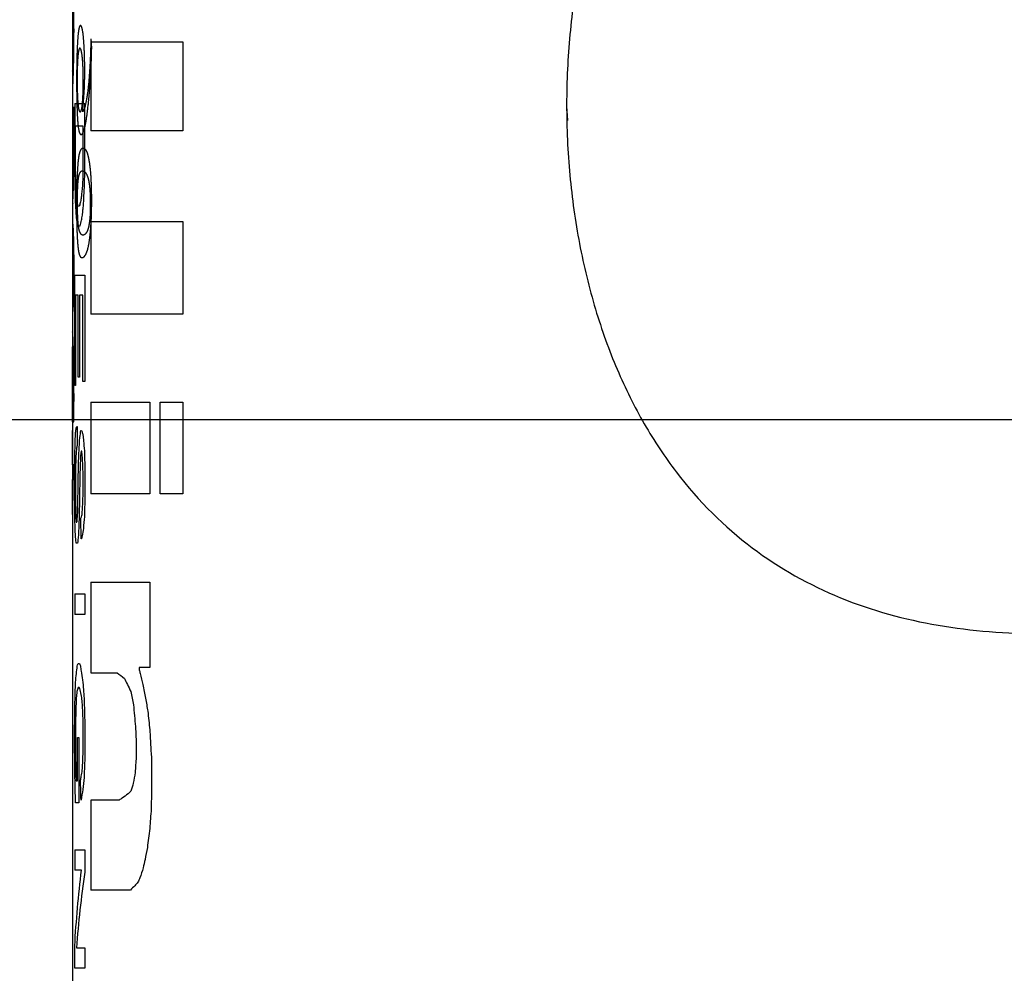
# Model space of a CAD drawing. Header units: inches. Extents: x 1 to 129, y 1 to 99.
# Tile 15 of 31: x 11.837 to 12.303, y 6.338 to 6.789. Entities that reach past the tile are written whole.
import ezdxf

# ---------------------------------------------------------------- set-up
doc = ezdxf.new("R2010")
doc.units = ezdxf.units.IN
doc.header["$LTSCALE"] = 2
doc.header["$MEASUREMENT"] = 0
doc.linetypes.add('HIDDEN', pattern=[0.075, 0.05, -0.025])
doc.layers.add('HIDDEN', color=102, linetype='HIDDEN')
doc.layers.add('TEXT', color=140, linetype='Continuous', lineweight=25)

msp = doc.modelspace()

# ---------------------------------------------------------------- linework, layer by layer
for p, q in [((11.86225, 6.79821), (11.86225, 6.76997)), ((11.87091, 6.77875), (11.91448, 6.77875)), ((11.87091, 6.77875), (11.87091, 6.73667)), ((11.91448, 6.77875), (11.91448, 6.73667)), ((11.86225, 6.76997), (11.86225, 6.76088)), ((11.86225, 6.76088), (11.86225, 6.74775)), ((11.86333, 6.7496), (11.86808, 6.7496)), ((11.86333, 6.7496), (11.86333, 6.73903)), ((11.86808, 6.71509), (11.86808, 6.7496)), ((11.86225, 6.74775), (11.86225, 6.73999)), ((11.86225, 6.74775), (11.86231, 6.74775)), ((11.86231, 6.74775), (11.86231, 6.72888)), ((11.86225, 6.73999), (11.86225, 6.71504)), ((11.86225, 6.73999), (11.86226, 6.73999)), ((11.86226, 6.73999), (11.86226, 6.72958)), ((11.86333, 6.73903), (11.86334, 6.71611)), ((11.86376, 6.73903), (11.8672, 6.73903)), ((11.86376, 6.71692), (11.86376, 6.73903)), ((11.8672, 6.73903), (11.8672, 6.71611)), ((11.91448, 6.73667), (11.87091, 6.73667)), ((11.86231, 6.72888), (11.8623, 6.72269)), ((11.86225, 6.71509), (11.86225, 6.71504)), ((11.86225, 6.71504), (11.86225, 6.70581)), ((11.86225, 6.70664), (11.86226, 6.70581)), ((11.86225, 6.70581), (11.86225, 6.69266)), ((11.86225, 6.69266), (11.86225, 6.68493)), ((11.86225, 6.69266), (11.86231, 6.69266)), ((11.86231, 6.69266), (11.86231, 6.68493)), ((11.87091, 6.69376), (11.91448, 6.69376)), ((11.87091, 6.69376), (11.87091, 6.65006)), ((11.91448, 6.69376), (11.91448, 6.65006)), ((11.8646, 6.6917), (11.86592, 6.6917)), ((11.86225, 6.68493), (11.86225, 6.65797)), ((11.86231, 6.68493), (11.86225, 6.68493)), ((11.86334, 6.66847), (11.86808, 6.66847)), ((11.86334, 6.61631), (11.86334, 6.66847)), ((11.86808, 6.66847), (11.86808, 6.61819)), ((11.86225, 6.65797), (11.86225, 6.65107)), ((11.86225, 6.65797), (11.86231, 6.65797)), ((11.86231, 6.65797), (11.86231, 6.65107)), ((11.86376, 6.65897), (11.86376, 6.61631)), ((11.86502, 6.65897), (11.86376, 6.65897)), ((11.86502, 6.62017), (11.86502, 6.65897)), ((11.8656, 6.65897), (11.8656, 6.62017)), ((11.8672, 6.65897), (11.8656, 6.65897)), ((11.8672, 6.61819), (11.8672, 6.65897)), ((11.86225, 6.65107), (11.86225, 6.63712)), ((11.86231, 6.65107), (11.86225, 6.65107)), ((11.91448, 6.65006), (11.87091, 6.65006)), ((11.86225, 6.63712), (11.86225, 6.62745)), ((11.86225, 6.62745), (11.86225, 6.57875)), ((11.8656, 6.62017), (11.86502, 6.62017)), ((11.86808, 6.61819), (11.8672, 6.61819)), ((11.86376, 6.61631), (11.86334, 6.61631)), ((11.86226, 6.61107), (11.86226, 6.60504)), ((11.87091, 6.60834), (11.89883, 6.60834)), ((11.87091, 6.60834), (11.87091, 6.56502)), ((11.89883, 6.60834), (11.89883, 6.56502)), ((11.90379, 6.60834), (11.91448, 6.60834)), ((11.90379, 6.56502), (11.90379, 6.60834)), ((11.91448, 6.60834), (11.91448, 6.56502)), ((11.86225, 6.59901), (11.8623, 6.59901)), ((11.86226, 6.59492), (11.86231, 6.59492)), ((11.86226, 6.57875), (11.86226, 6.59492)), ((11.86231, 6.59492), (11.86231, 6.55519)), ((11.86427, 6.59692), (11.86447, 6.59692)), ((11.86447, 6.59692), (11.86455, 6.5884)), ((11.86628, 6.59492), (11.86658, 6.59492)), ((11.86671, 6.58526), (11.86646, 6.58526)), ((11.86225, 6.57875), (11.86225, 6.57174)), ((11.86225, 6.57875), (11.86226, 6.57875)), ((11.86737, 6.57231), (11.86728, 6.5755)), ((11.86808, 6.57964), (11.86814, 6.57398)), ((11.86225, 6.57174), (11.86225, 5.66555)), ((11.86226, 6.57174), (11.86225, 6.57174)), ((11.86226, 6.55519), (11.86226, 6.57174)), ((11.86329, 6.56444), (11.8633, 6.57305)), ((11.8637, 6.57398), (11.86369, 6.56502)), ((11.86737, 6.56698), (11.86737, 6.57231)), ((11.86814, 6.57398), (11.86814, 6.56607)), ((11.86731, 6.56565), (11.86737, 6.56698)), ((11.86333, 6.55913), (11.86329, 6.56444)), ((11.86557, 6.56179), (11.86547, 6.55519)), ((11.86814, 6.56607), (11.86808, 6.56006)), ((11.89883, 6.56502), (11.87091, 6.56502)), ((11.91448, 6.56502), (11.90379, 6.56502)), ((11.86231, 6.55519), (11.86226, 6.55519)), ((11.86632, 6.54374), (11.86625, 6.55343)), ((11.86406, 6.55153), (11.86427, 6.55153)), ((11.86661, 6.54374), (11.86632, 6.54374)), ((11.8647, 6.54169), (11.86401, 6.54169)), ((11.87091, 6.52321), (11.89883, 6.52321)), ((11.87091, 6.52321), (11.87091, 6.48032)), ((11.89883, 6.52321), (11.89883, 6.48287)), ((11.86334, 6.51769), (11.86808, 6.51769)), ((11.86334, 6.51769), (11.86334, 6.50792)), ((11.86808, 6.51769), (11.86808, 6.50792)), ((11.86808, 6.50792), (11.86334, 6.50792)), ((11.8649, 6.48475), (11.8656, 6.48475)), ((11.89381, 6.48287), (11.89381, 6.48181)), ((11.89883, 6.48287), (11.89381, 6.48287)), ((11.87091, 6.48032), (11.88338, 6.48032)), ((11.86551, 6.47345), (11.86495, 6.47345)), ((11.868, 6.46212), (11.86814, 6.4549)), ((11.86329, 6.4528), (11.86334, 6.45907)), ((11.86374, 6.45742), (11.86369, 6.45115)), ((11.86736, 6.44389), (11.86736, 6.45633)), ((11.86814, 6.4549), (11.86814, 6.44687)), ((11.89208, 6.4549), (11.89239, 6.44764)), ((11.86329, 6.44519), (11.86329, 6.4528)), ((11.86369, 6.45115), (11.86369, 6.44519)), ((11.86334, 6.43915), (11.86329, 6.44519)), ((11.86471, 6.4497), (11.86533, 6.4497)), ((11.86471, 6.42917), (11.86471, 6.4497)), ((11.86533, 6.4497), (11.86533, 6.41889)), ((11.86814, 6.44687), (11.86808, 6.43867)), ((11.89239, 6.44764), (11.89239, 6.44045)), ((11.8997, 6.43867), (11.8997, 6.42422)), ((11.86401, 6.42917), (11.86471, 6.42917)), ((11.8997, 6.42422), (11.89951, 6.41605)), ((11.86533, 6.41889), (11.86376, 6.41889)), ((11.88441, 6.42013), (11.87091, 6.42013)), ((11.87091, 6.42013), (11.87091, 6.37758)), ((11.86334, 6.39664), (11.86808, 6.39664)), ((11.86334, 6.39664), (11.86334, 6.38704)), ((11.86808, 6.39664), (11.86808, 6.38605)), ((11.86656, 6.38704), (11.86334, 6.38704)), ((11.88971, 6.37758), (11.87091, 6.37758)), ((11.86334, 6.34063), (11.86334, 6.35116)), ((11.86414, 6.35022), (11.86808, 6.35022)), ((11.86808, 6.35022), (11.86808, 6.34063)), ((11.86808, 6.34063), (11.86334, 6.34063))]:
    msp.add_line(p, q)
for points, knots in [([(12.75787, 6.74916), (12.75789, 6.74349), (12.75733, 6.73786), (12.75519, 6.72684), (12.75358, 6.72136), (12.74761, 6.70577), (12.74217, 6.69627), (12.72951, 6.67837), (12.72232, 6.67004), (12.70719, 6.65452), (12.69915, 6.64723), (12.67449, 6.6267), (12.65739, 6.61473), (12.6226, 6.59275), (12.6049, 6.58278), (12.56918, 6.56442), (12.55114, 6.55604), (12.51483, 6.54076), (12.49658, 6.53388), (12.44255, 6.51588), (12.40715, 6.50716), (12.35497, 6.50018), (12.33763, 6.4989), (12.30397, 6.49887), (12.28762, 6.50011), (12.25585, 6.50555), (12.24036, 6.50979), (12.2107, 6.5219), (12.19678, 6.52967), (12.17075, 6.5493), (12.15854, 6.56134), (12.14244, 6.58242), (12.13742, 6.58996), (12.12807, 6.60617), (12.12374, 6.61486), (12.11602, 6.63299), (12.1126, 6.64247), (12.10665, 6.66232), (12.1041, 6.67277), (12.10006, 6.69394), (12.09854, 6.70473), (12.0965, 6.72673), (12.09599, 6.73804), (12.096, 6.76035), (12.09653, 6.7714), (12.09858, 6.7933), (12.10012, 6.80421), (12.10626, 6.83614), (12.11217, 6.85572), (12.12371, 6.88284), (12.12804, 6.89155), (12.13735, 6.9077), (12.14235, 6.91522), (12.15838, 6.93623), (12.17056, 6.94829), (12.19658, 6.96798), (12.21048, 6.97575), (12.23263, 6.98484), (12.24025, 6.98744), (12.25568, 6.99177), (12.26351, 6.99352), (12.28735, 6.99763), (12.30372, 6.99888), (12.33738, 6.99889), (12.3547, 6.99761), (12.40682, 6.99068), (12.44219, 6.98199), (12.4962, 6.96403), (12.51443, 6.95717), (12.55074, 6.94191), (12.56879, 6.93353), (12.60461, 6.91515), (12.62238, 6.90516), (12.65736, 6.88306), (12.67473, 6.87089), (12.69922, 6.85047), (12.70713, 6.8433), (12.72214, 6.82793), (12.72931, 6.81965), (12.74199, 6.80179), (12.74748, 6.79229), (12.75552, 6.77139), (12.75783, 6.76049), (12.75787, 6.74916)], [0, 0, 0, 0, 0.007812, 0.007812, 0.015625, 0.015625, 0.03125, 0.03125, 0.046875, 0.046875, 0.0625, 0.0625, 0.09375, 0.09375, 0.125, 0.125, 0.15625, 0.15625, 0.1875, 0.1875, 0.25, 0.25, 0.28125, 0.28125, 0.3125, 0.3125, 0.34375, 0.34375, 0.375, 0.375, 0.40625, 0.40625, 0.421875, 0.421875, 0.4375, 0.4375, 0.453125, 0.453125, 0.46875, 0.46875, 0.484375, 0.484375, 0.5, 0.5, 0.515625, 0.515625, 0.53125, 0.53125, 0.5625, 0.5625, 0.578125, 0.578125, 0.59375, 0.59375, 0.625, 0.625, 0.65625, 0.65625, 0.671875, 0.671875, 0.6875, 0.6875, 0.71875, 0.71875, 0.75, 0.75, 0.8125, 0.8125, 0.84375, 0.84375, 0.875, 0.875, 0.90625, 0.90625, 0.9375, 0.9375, 0.953125, 0.953125, 0.96875, 0.96875, 0.984375, 0.984375, 1, 1, 1, 1]), ([(11.86225, 6.8073), (11.86225, 6.80721), (11.86225, 6.80637), (11.86226, 6.8038), (11.86228, 6.79973), (11.8623, 6.79488), (11.86232, 6.78961), (11.86232, 6.7841), (11.86232, 6.77858), (11.8623, 6.77331), (11.86228, 6.76845), (11.86226, 6.76439), (11.86225, 6.76182), (11.86225, 6.76097), (11.86225, 6.76088)], [0, 0, 0, 0, 0.01156, 0.109231, 0.206914, 0.304733, 0.402344, 0.500014, 0.59749, 0.695318, 0.793114, 0.890765, 0.988251, 1, 1, 1, 1]), ([(11.86225, 6.79821), (11.86225, 6.79733), (11.86225, 6.79549), (11.86226, 6.79201), (11.86226, 6.78815), (11.86227, 6.7841), (11.86226, 6.78004), (11.86226, 6.77617), (11.86225, 6.77269), (11.86225, 6.77085), (11.86225, 6.76997)], [0, 0, 0, 0, 0.1172641, 0.245064, 0.3724953, 0.5000313, 0.6272252, 0.7550412, 0.8827965, 1, 1, 1, 1]), ([(11.86702, 6.71127), (11.86693, 6.71025), (11.86676, 6.70823), (11.86647, 6.70574), (11.86612, 6.70339), (11.8657, 6.70155), (11.86525, 6.70076), (11.86483, 6.7012), (11.86445, 6.70296), (11.86412, 6.70583), (11.86396, 6.70864), (11.86387, 6.71005)], [0, 0, 0, 0, 0.083704, 0.166649, 0.250285, 0.375174, 0.500129, 0.624875, 0.749313, 0.874112, 1, 1, 1, 1]), ([(11.86651, 6.69453), (11.86659, 6.69484), (11.86674, 6.69544), (11.86695, 6.69675), (11.86716, 6.69834), (11.86741, 6.70086), (11.86769, 6.70463), (11.86782, 6.70824), (11.86789, 6.71005)], [0, 0, 0, 0, 0.127307, 0.251875, 0.375602, 0.500428, 0.749864, 1, 1, 1, 1]), ([(11.86225, 6.63712), (11.86225, 6.63689), (11.86225, 6.63574), (11.86226, 6.63265), (11.86228, 6.62805), (11.86231, 6.62096), (11.86232, 6.61503), (11.86232, 6.61107)], [0, 0, 0, 0, 0.048317, 0.239044, 0.429399, 0.619231, 1, 1, 1, 1]), ([(11.86226, 6.61107), (11.86226, 6.61258), (11.86226, 6.61561), (11.86226, 6.61999), (11.86225, 6.62407), (11.86225, 6.62633), (11.86225, 6.62745)], [0, 0, 0, 0, 0.253157, 0.504492, 0.754977, 1, 1, 1, 1])]:
    msp.add_open_spline(points, degree=3, knots=knots)
for points in [[(11.86226, 6.72958), (11.86226, 6.72785), (11.86226, 6.72613), (11.86226, 6.7244)], [(11.86226, 6.7244), (11.86225, 6.72253), (11.86225, 6.72066), (11.86225, 6.71879)], [(11.8623, 6.72269), (11.86229, 6.71915), (11.86228, 6.71562), (11.86227, 6.71209)], [(11.86225, 6.71879), (11.86225, 6.71755), (11.86225, 6.71632), (11.86225, 6.71509)], [(11.86334, 6.71611), (11.86337, 6.71386), (11.8634, 6.7116), (11.86344, 6.70935)], [(11.86387, 6.71005), (11.86383, 6.71234), (11.8638, 6.71463), (11.86376, 6.71692)], [(11.8672, 6.71611), (11.86714, 6.7145), (11.86708, 6.71288), (11.86702, 6.71127)], [(11.86227, 6.71209), (11.86226, 6.71027), (11.86226, 6.70846), (11.86225, 6.70664)], [(11.86789, 6.71005), (11.86795, 6.71173), (11.86801, 6.71341), (11.86808, 6.71509)], [(11.86344, 6.70935), (11.86349, 6.70718), (11.86355, 6.70502), (11.8636, 6.70285)], [(11.8636, 6.70285), (11.86373, 6.70045), (11.86386, 6.69805), (11.864, 6.69565)], [(11.864, 6.69565), (11.86419, 6.69433), (11.86438, 6.69302), (11.8646, 6.6917)], [(11.86592, 6.6917), (11.86611, 6.69264), (11.86631, 6.69359), (11.86651, 6.69453)], [(11.8623, 6.59901), (11.8623, 6.60303), (11.86231, 6.60705), (11.86232, 6.61107)], [(11.86226, 6.60504), (11.86226, 6.60303), (11.86226, 6.60102), (11.86225, 6.59901)], [(11.86378, 6.59405), (11.86386, 6.59473), (11.86393, 6.5954), (11.86401, 6.59608)], [(11.86401, 6.59608), (11.86409, 6.59636), (11.86418, 6.59664), (11.86427, 6.59692)], [(11.86574, 6.59169), (11.86591, 6.59277), (11.86609, 6.59384), (11.86628, 6.59492)], [(11.86658, 6.59492), (11.86667, 6.59472), (11.86676, 6.59453), (11.86685, 6.59433)], [(11.86685, 6.59433), (11.86697, 6.59386), (11.86708, 6.59338), (11.8672, 6.5929)], [(11.86347, 6.58537), (11.8635, 6.58693), (11.86353, 6.58848), (11.86357, 6.59004)], [(11.86357, 6.59004), (11.86364, 6.59138), (11.86371, 6.59271), (11.86378, 6.59405)], [(11.8654, 6.58537), (11.86551, 6.58748), (11.86562, 6.58958), (11.86574, 6.59169)], [(11.8672, 6.5929), (11.86731, 6.59195), (11.86743, 6.59099), (11.86754, 6.59004)], [(11.86754, 6.59004), (11.86765, 6.58848), (11.86777, 6.58693), (11.86789, 6.58537)], [(11.86338, 6.58097), (11.86341, 6.58244), (11.86344, 6.5839), (11.86347, 6.58537)], [(11.86411, 6.58581), (11.86404, 6.58488), (11.86397, 6.58396), (11.86391, 6.58303)], [(11.86439, 6.58745), (11.86429, 6.5869), (11.8642, 6.58636), (11.86411, 6.58581)], [(11.86455, 6.5884), (11.8645, 6.58808), (11.86444, 6.58776), (11.86439, 6.58745)], [(11.86522, 6.58166), (11.86528, 6.5829), (11.86534, 6.58413), (11.8654, 6.58537)], [(11.86646, 6.58526), (11.86642, 6.58509), (11.86637, 6.58492), (11.86633, 6.58474)], [(11.86696, 6.58228), (11.86688, 6.58327), (11.8668, 6.58427), (11.86671, 6.58526)], [(11.86789, 6.58537), (11.86795, 6.58346), (11.86801, 6.58155), (11.86808, 6.57964)], [(11.8633, 6.57305), (11.86333, 6.57569), (11.86335, 6.57833), (11.86338, 6.58097)], [(11.86391, 6.58303), (11.86387, 6.58166), (11.86382, 6.58028), (11.86378, 6.57891)], [(11.86502, 6.57305), (11.86508, 6.57592), (11.86515, 6.57879), (11.86522, 6.58166)], [(11.86609, 6.58251), (11.86604, 6.58126), (11.86599, 6.58), (11.86595, 6.57875)], [(11.86633, 6.58474), (11.86625, 6.584), (11.86617, 6.58326), (11.86609, 6.58251)], [(11.86712, 6.57964), (11.86707, 6.58052), (11.86701, 6.5814), (11.86696, 6.58228)], [(11.86378, 6.57891), (11.86376, 6.57727), (11.86373, 6.57563), (11.8637, 6.57398)], [(11.86586, 6.57645), (11.86581, 6.57465), (11.86577, 6.57284), (11.86572, 6.57104)], [(11.86595, 6.57875), (11.86592, 6.57798), (11.86589, 6.57722), (11.86586, 6.57645)], [(11.86728, 6.5755), (11.86723, 6.57688), (11.86717, 6.57826), (11.86712, 6.57964)], [(11.8649, 6.56502), (11.86494, 6.56769), (11.86498, 6.57037), (11.86502, 6.57305)], [(11.86572, 6.57104), (11.86567, 6.56796), (11.86562, 6.56487), (11.86557, 6.56179)], [(11.86369, 6.56502), (11.86372, 6.56278), (11.86376, 6.56055), (11.86379, 6.55832)], [(11.86479, 6.55687), (11.86483, 6.55958), (11.86486, 6.5623), (11.8649, 6.56502)], [(11.86704, 6.55799), (11.86709, 6.55932), (11.86715, 6.56066), (11.8672, 6.56199)], [(11.8672, 6.56199), (11.86724, 6.56321), (11.86728, 6.56443), (11.86731, 6.56565)], [(11.86341, 6.55337), (11.86338, 6.55529), (11.86335, 6.55721), (11.86333, 6.55913)], [(11.86379, 6.55832), (11.86384, 6.55667), (11.86389, 6.55502), (11.86394, 6.55337)], [(11.86681, 6.55519), (11.86688, 6.55612), (11.86696, 6.55706), (11.86704, 6.55799)], [(11.86808, 6.56006), (11.86801, 6.5581), (11.86795, 6.55614), (11.86789, 6.55419)], [(11.8636, 6.54691), (11.86353, 6.54906), (11.86347, 6.55122), (11.86341, 6.55337)], [(11.86394, 6.55337), (11.86398, 6.55276), (11.86402, 6.55214), (11.86406, 6.55153)], [(11.86445, 6.5519), (11.86446, 6.55212), (11.86448, 6.55234), (11.8645, 6.55255)], [(11.8645, 6.55255), (11.86453, 6.5531), (11.86457, 6.55364), (11.86461, 6.55419)], [(11.86461, 6.55419), (11.86464, 6.55437), (11.86466, 6.55456), (11.86469, 6.55475)], [(11.86469, 6.55475), (11.86472, 6.55545), (11.86475, 6.55616), (11.86479, 6.55687)], [(11.86547, 6.55519), (11.86541, 6.55363), (11.86536, 6.55208), (11.86531, 6.55052)], [(11.86625, 6.55343), (11.86633, 6.55368), (11.86641, 6.55393), (11.86649, 6.55419)], [(11.86649, 6.55419), (11.86659, 6.55452), (11.8667, 6.55486), (11.86681, 6.55519)], [(11.86789, 6.55419), (11.86774, 6.55232), (11.86759, 6.55045), (11.86745, 6.54859)], [(11.86427, 6.55153), (11.86433, 6.55166), (11.86439, 6.55178), (11.86445, 6.5519)], [(11.86531, 6.55052), (11.86525, 6.54922), (11.8652, 6.54792), (11.86515, 6.54663)], [(11.86745, 6.54859), (11.86727, 6.54743), (11.8671, 6.54628), (11.86693, 6.54513)], [(11.86384, 6.54374), (11.86376, 6.5448), (11.86368, 6.54585), (11.8636, 6.54691)], [(11.86401, 6.54169), (11.86395, 6.54238), (11.8639, 6.54306), (11.86384, 6.54374)], [(11.86495, 6.54405), (11.86487, 6.54327), (11.86478, 6.54248), (11.8647, 6.54169)], [(11.86515, 6.54663), (11.86508, 6.54577), (11.86502, 6.54491), (11.86495, 6.54405)], [(11.86693, 6.54513), (11.86682, 6.54466), (11.86672, 6.5442), (11.86661, 6.54374)], [(11.86411, 6.47996), (11.86424, 6.48112), (11.86438, 6.48229), (11.86453, 6.48346)], [(11.86453, 6.48346), (11.86465, 6.48389), (11.86477, 6.48432), (11.8649, 6.48475)], [(11.8656, 6.48475), (11.86573, 6.48438), (11.86587, 6.48402), (11.86602, 6.48365)], [(11.86602, 6.48365), (11.86614, 6.48283), (11.86626, 6.48201), (11.86638, 6.48118)], [(11.86374, 6.47587), (11.86386, 6.47723), (11.86398, 6.47859), (11.86411, 6.47996)], [(11.86638, 6.48118), (11.86659, 6.47977), (11.86681, 6.47835), (11.86704, 6.47694)], [(11.88338, 6.48032), (11.8845, 6.47945), (11.88566, 6.47857), (11.88687, 6.4777)], [(11.89381, 6.48181), (11.89398, 6.48119), (11.89416, 6.48057), (11.89433, 6.47996)], [(11.89433, 6.47996), (11.89473, 6.47824), (11.89513, 6.47653), (11.89554, 6.47481)], [(11.86351, 6.46892), (11.86359, 6.47123), (11.86366, 6.47355), (11.86374, 6.47587)], [(11.86495, 6.47345), (11.86473, 6.47281), (11.86453, 6.47218), (11.86434, 6.47154)], [(11.86597, 6.47231), (11.86581, 6.47269), (11.86566, 6.47307), (11.86551, 6.47345)], [(11.86704, 6.47694), (11.86718, 6.47543), (11.86733, 6.47392), (11.86748, 6.47241)], [(11.88687, 6.4777), (11.88732, 6.47674), (11.88777, 6.47578), (11.88823, 6.47481)], [(11.88823, 6.47481), (11.88875, 6.47372), (11.88928, 6.47263), (11.88982, 6.47154)], [(11.89554, 6.47481), (11.89597, 6.47263), (11.8964, 6.47045), (11.89684, 6.46827)], [(11.86334, 6.45907), (11.86339, 6.46235), (11.86345, 6.46563), (11.86351, 6.46892)], [(11.86409, 6.46844), (11.86402, 6.46665), (11.86395, 6.46487), (11.86389, 6.46308)], [(11.86434, 6.47154), (11.86425, 6.47051), (11.86417, 6.46947), (11.86409, 6.46844)], [(11.86661, 6.46929), (11.86639, 6.4703), (11.86618, 6.4713), (11.86597, 6.47231)], [(11.86693, 6.46644), (11.86682, 6.46739), (11.86672, 6.46834), (11.86661, 6.46929)], [(11.86748, 6.47241), (11.86756, 6.47103), (11.86765, 6.46965), (11.86773, 6.46827)], [(11.88982, 6.47154), (11.89024, 6.46943), (11.89067, 6.46731), (11.8911, 6.4652)], [(11.86719, 6.46123), (11.8671, 6.46297), (11.86702, 6.4647), (11.86693, 6.46644)], [(11.86773, 6.46827), (11.86782, 6.46622), (11.86791, 6.46417), (11.868, 6.46212)], [(11.8911, 6.4652), (11.89127, 6.46348), (11.89143, 6.46176), (11.89159, 6.46005)], [(11.89684, 6.46827), (11.89719, 6.46622), (11.89755, 6.46417), (11.89791, 6.46212)], [(11.86389, 6.46308), (11.86384, 6.46119), (11.86379, 6.45931), (11.86374, 6.45742)], [(11.86736, 6.45633), (11.8673, 6.45796), (11.86725, 6.4596), (11.86719, 6.46123)], [(11.89159, 6.46005), (11.89175, 6.45833), (11.89191, 6.45661), (11.89208, 6.4549)], [(11.89791, 6.46212), (11.89822, 6.45918), (11.89852, 6.45624), (11.89883, 6.4533)], [(11.89883, 6.4533), (11.89899, 6.45059), (11.89915, 6.44789), (11.89931, 6.44519)], [(11.86369, 6.44519), (11.86372, 6.44317), (11.86375, 6.44116), (11.86378, 6.43915)], [(11.89931, 6.44519), (11.89944, 6.44302), (11.89957, 6.44085), (11.8997, 6.43867)], [(11.86712, 6.4376), (11.86715, 6.4387), (11.86719, 6.4398), (11.86722, 6.44089)], [(11.86722, 6.44089), (11.86727, 6.44189), (11.86732, 6.44289), (11.86736, 6.44389)], [(11.86342, 6.43245), (11.86339, 6.43468), (11.86336, 6.43691), (11.86334, 6.43915)], [(11.86378, 6.43915), (11.86381, 6.43714), (11.86384, 6.43514), (11.86387, 6.43313)], [(11.86691, 6.43422), (11.86698, 6.43535), (11.86705, 6.43648), (11.86712, 6.4376)], [(11.86808, 6.43867), (11.86797, 6.43605), (11.86787, 6.43343), (11.86776, 6.43081)], [(11.89239, 6.44045), (11.89223, 6.43801), (11.89207, 6.43557), (11.89192, 6.43313)], [(11.86354, 6.42589), (11.8635, 6.42807), (11.86346, 6.43026), (11.86342, 6.43245)], [(11.86387, 6.43313), (11.86392, 6.43181), (11.86396, 6.43049), (11.86401, 6.42917)], [(11.86625, 6.43045), (11.8663, 6.43078), (11.86636, 6.43112), (11.86642, 6.43145)], [(11.86642, 6.43145), (11.86658, 6.43238), (11.86674, 6.4333), (11.86691, 6.43422)], [(11.89192, 6.43313), (11.89162, 6.43146), (11.89133, 6.4298), (11.89103, 6.42813)], [(11.86609, 6.42947), (11.86614, 6.4298), (11.86619, 6.43012), (11.86625, 6.43045)], [(11.86632, 6.42013), (11.86624, 6.42325), (11.86616, 6.42636), (11.86609, 6.42947)], [(11.86776, 6.43081), (11.86757, 6.42891), (11.86739, 6.427), (11.8672, 6.42509)], [(11.89103, 6.42813), (11.89065, 6.42686), (11.89028, 6.42559), (11.8899, 6.42432)], [(11.86376, 6.41889), (11.86368, 6.42122), (11.86361, 6.42355), (11.86354, 6.42589)], [(11.8672, 6.42509), (11.86689, 6.42344), (11.8666, 6.42179), (11.86632, 6.42013)], [(11.8886, 6.42302), (11.88763, 6.42238), (11.88668, 6.42173), (11.88576, 6.42109)], [(11.8899, 6.42432), (11.88947, 6.42389), (11.88903, 6.42345), (11.8886, 6.42302)], [(11.88576, 6.42109), (11.8853, 6.42077), (11.88485, 6.42045), (11.88441, 6.42013)], [(11.89951, 6.41605), (11.89928, 6.4129), (11.89906, 6.40976), (11.89883, 6.40662)], [(11.89883, 6.40662), (11.89845, 6.40364), (11.89807, 6.40066), (11.8977, 6.39768)], [(11.8977, 6.39768), (11.89733, 6.39579), (11.89697, 6.39389), (11.89661, 6.392)], [(11.89661, 6.392), (11.8963, 6.39069), (11.896, 6.38938), (11.89571, 6.38807)], [(11.86334, 6.35116), (11.86405, 6.36312), (11.86513, 6.37508), (11.86656, 6.38704)], [(11.86808, 6.38605), (11.8664, 6.37411), (11.86509, 6.36216), (11.86414, 6.35022)], [(11.89571, 6.38807), (11.8952, 6.38649), (11.8947, 6.38492), (11.8942, 6.38335)], [(11.8932, 6.38127), (11.89271, 6.38071), (11.89223, 6.38014), (11.89176, 6.37957)], [(11.8942, 6.38335), (11.89386, 6.38266), (11.89353, 6.38197), (11.8932, 6.38127)], [(11.89176, 6.37957), (11.89106, 6.37891), (11.89038, 6.37824), (11.88971, 6.37758)]]:
    msp.add_open_spline(points, degree=3)
at = {"layer": 'HIDDEN'}
for p, q in [((11.87115, 6.78014), (11.87102, 6.78014)), ((12.096, 6.74834), (12.09635, 6.74168)), ((11.863, 6.74775), (11.86225, 6.74775)), ((11.863, 6.72958), (11.863, 6.74775)), ((11.86278, 6.73999), (11.86225, 6.73999)), ((11.86278, 6.73039), (11.86278, 6.73999)), ((11.86231, 6.71019), (11.86241, 6.71019)), ((11.86226, 6.70581), (11.86227, 6.70285)), ((11.8625, 6.69266), (11.86225, 6.69266)), ((11.86225, 6.68493), (11.8625, 6.68493)), ((11.8625, 6.65797), (11.86225, 6.65797)), ((11.86225, 6.65107), (11.8625, 6.65107)), ((11.86299, 6.60593), (11.863, 6.61107)), ((11.86271, 6.59901), (11.8629, 6.59901)), ((11.86299, 6.57875), (11.86225, 6.57875)), ((11.86299, 6.57174), (11.86299, 6.57875)), ((11.86225, 6.57174), (11.86299, 6.57174))]:
    msp.add_line(p, q, dxfattribs=at)
for points, knots in [([(11.86234, 6.75748), (11.86235, 6.75742), (11.86238, 6.75729), (11.86244, 6.75775), (11.86252, 6.75884), (11.86262, 6.76089), (11.86277, 6.7653), (11.86294, 6.77299), (11.86303, 6.78409), (11.86294, 6.79519), (11.86277, 6.80288), (11.86262, 6.80729), (11.86251, 6.80958), (11.86241, 6.81087), (11.86236, 6.81076), (11.86234, 6.8107)], [0, 0, 0, 0, 0.042057, 0.083647, 0.125584, 0.188154, 0.250795, 0.375509, 0.500083, 0.624673, 0.74935, 0.811884, 0.874234, 0.936796, 1, 1, 1, 1]), ([(11.86234, 6.7651), (11.86235, 6.76497), (11.86237, 6.76472), (11.86241, 6.76486), (11.86247, 6.76548), (11.86254, 6.76683), (11.86264, 6.76996), (11.86276, 6.77567), (11.86281, 6.78409), (11.86276, 6.79251), (11.86264, 6.79822), (11.86254, 6.80135), (11.86246, 6.80286), (11.86239, 6.80355), (11.86236, 6.80324), (11.86234, 6.80309)], [0, 0, 0, 0, 0.042215, 0.083841, 0.125769, 0.188251, 0.250879, 0.375581, 0.500096, 0.624635, 0.749283, 0.811792, 0.874056, 0.936603, 1, 1, 1, 1]), ([(11.86606, 6.7866), (11.86593, 6.78654), (11.86566, 6.78642), (11.86529, 6.78514), (11.86497, 6.78296), (11.8647, 6.77971), (11.86448, 6.77569), (11.86434, 6.77105), (11.86425, 6.76587), (11.86424, 6.76229), (11.86424, 6.76038)], [0, 0, 0, 0, 0.1251368, 0.2501971, 0.3761655, 0.5001302, 0.6269151, 0.7500773, 0.8672124, 1, 1, 1, 1]), ([(11.86808, 6.76498), (11.86807, 6.76649), (11.86806, 6.76952), (11.8679, 6.77534), (11.86749, 6.7817), (11.86691, 6.78523), (11.86642, 6.78639), (11.86619, 6.78653), (11.86606, 6.7866)], [0, 0, 0, 0, 0.125486, 0.25088, 0.499801, 0.74908, 0.862656, 1, 1, 1, 1]), ([(11.86576, 6.77583), (11.86567, 6.77578), (11.8655, 6.77567), (11.86527, 6.77509), (11.86506, 6.77404), (11.8648, 6.77197), (11.86454, 6.76784), (11.8645, 6.76326), (11.86448, 6.76095)], [0, 0, 0, 0, 0.136435, 0.251317, 0.379733, 0.502612, 0.749181, 1, 1, 1, 1]), ([(11.86739, 6.76055), (11.86739, 6.76152), (11.86738, 6.76338), (11.86731, 6.766), (11.8672, 6.76846), (11.86704, 6.77069), (11.86676, 6.77329), (11.86631, 6.77542), (11.86595, 6.77569), (11.86576, 6.77583)], [0, 0, 0, 0, 0.10184, 0.195729, 0.284995, 0.390881, 0.500457, 0.723499, 1, 1, 1, 1]), ([(11.87102, 6.78014), (11.87095, 6.77772), (11.87081, 6.77321), (11.87039, 6.76464), (11.8696, 6.75542), (11.86858, 6.74934), (11.86773, 6.74671), (11.86733, 6.74603), (11.86712, 6.74567)], [0, 0, 0, 0, 0.134533, 0.250543, 0.500025, 0.749421, 0.866848, 1, 1, 1, 1]), ([(11.87092, 6.76366), (11.87097, 6.76473), (11.87107, 6.76677), (11.87125, 6.77099), (11.87133, 6.77422), (11.87138, 6.7764)], [0, 0, 0, 0, 0.261914, 0.500004, 1, 1, 1, 1]), ([(11.86225, 6.76997), (11.86225, 6.76989), (11.86225, 6.76881), (11.86225, 6.7673), (11.86227, 6.76567), (11.8623, 6.76485), (11.86232, 6.76501), (11.86234, 6.7651)], [0, 0, 0, 0, 0.019784, 0.264146, 0.507517, 0.752034, 1, 1, 1, 1]), ([(11.86636, 6.7349), (11.8665, 6.73495), (11.86677, 6.73504), (11.86718, 6.73559), (11.86787, 6.73712), (11.86879, 6.7412), (11.86973, 6.74863), (11.87031, 6.7548), (11.87067, 6.7597), (11.87083, 6.76226), (11.87092, 6.76366)], [0, 0, 0, 0, 0.090391, 0.173671, 0.250337, 0.49974, 0.698909, 0.849679, 0.917685, 1, 1, 1, 1]), ([(11.86756, 6.75163), (11.86764, 6.7527), (11.86779, 6.7546), (11.86797, 6.75768), (11.86806, 6.76114), (11.86807, 6.76362), (11.86808, 6.76498)], [0, 0, 0, 0, 0.283675, 0.500352, 0.727691, 1, 1, 1, 1]), ([(11.86225, 6.76088), (11.86225, 6.76015), (11.86225, 6.75858), (11.86228, 6.75738), (11.86232, 6.75745), (11.86234, 6.75748)], [0, 0, 0, 0, 0.303528, 0.649976, 1, 1, 1, 1]), ([(11.86424, 6.76038), (11.86424, 6.7592), (11.86424, 6.75699), (11.86428, 6.75318), (11.86436, 6.74882), (11.86453, 6.74416), (11.86488, 6.73898), (11.86535, 6.73619), (11.8659, 6.73509), (11.8662, 6.73497), (11.86636, 6.7349)], [0, 0, 0, 0, 0.077056, 0.14373, 0.250368, 0.374192, 0.500403, 0.749467, 0.864409, 1, 1, 1, 1]), ([(11.86448, 6.76095), (11.86448, 6.7601), (11.86449, 6.7585), (11.86453, 6.7558), (11.86465, 6.75228), (11.8649, 6.74879), (11.86523, 6.74673), (11.86557, 6.74585), (11.86579, 6.74573), (11.8659, 6.74567)], [0, 0, 0, 0, 0.086978, 0.163935, 0.283368, 0.499493, 0.695807, 0.835125, 1, 1, 1, 1]), ([(11.8659, 6.74567), (11.8661, 6.74579), (11.86649, 6.74601), (11.86701, 6.74918), (11.86727, 6.7534), (11.86737, 6.75704), (11.86739, 6.75933), (11.86739, 6.76055)], [0, 0, 0, 0, 0.291523, 0.572512, 0.742753, 0.86301, 1, 1, 1, 1]), ([(11.86717, 6.72844), (11.86695, 6.72838), (11.86655, 6.72827), (11.866, 6.72757), (11.86551, 6.72618), (11.86504, 6.72366), (11.86465, 6.71936), (11.8644, 6.7138), (11.86429, 6.70875), (11.86425, 6.7048), (11.86424, 6.70239), (11.86424, 6.70111)], [0, 0, 0, 0, 0.137152, 0.250371, 0.383208, 0.500598, 0.643775, 0.785423, 0.871204, 0.931294, 1, 1, 1, 1]), ([(11.86931, 6.72642), (11.8692, 6.72668), (11.86896, 6.72724), (11.86859, 6.72777), (11.86817, 6.72816), (11.86768, 6.72838), (11.86735, 6.72842), (11.86717, 6.72844)], [0, 0, 0, 0, 0.148121, 0.314531, 0.499913, 0.72596, 1, 1, 1, 1]), ([(11.87138, 6.70388), (11.87137, 6.70532), (11.87135, 6.70796), (11.87121, 6.71311), (11.8709, 6.71765), (11.87046, 6.72121), (11.8701, 6.72336), (11.86971, 6.7251), (11.86945, 6.72595), (11.86931, 6.72642)], [0, 0, 0, 0, 0.135671, 0.25022, 0.499166, 0.621032, 0.749528, 0.862907, 1, 1, 1, 1]), ([(11.86704, 6.71767), (11.86687, 6.71764), (11.86657, 6.7176), (11.86614, 6.71741), (11.86577, 6.71699), (11.86537, 6.71621), (11.865, 6.7148), (11.8647, 6.71204), (11.86452, 6.70801), (11.86449, 6.70484), (11.86448, 6.70323)], [0, 0, 0, 0, 0.1438785, 0.2507629, 0.3830036, 0.501504, 0.6531223, 0.7770847, 0.8865895, 1, 1, 1, 1]), ([(11.8701, 6.71297), (11.86997, 6.71352), (11.86971, 6.71462), (11.86931, 6.71568), (11.8689, 6.71641), (11.86841, 6.71708), (11.86776, 6.71755), (11.8673, 6.71763), (11.86704, 6.71767)], [0, 0, 0, 0, 0.124875, 0.249796, 0.367057, 0.499875, 0.721908, 1, 1, 1, 1]), ([(11.87088, 6.70212), (11.87088, 6.70293), (11.87086, 6.70449), (11.87079, 6.70668), (11.87065, 6.70898), (11.87042, 6.71122), (11.87021, 6.71239), (11.8701, 6.71297)], [0, 0, 0, 0, 0.179261, 0.34382, 0.499777, 0.74968, 1, 1, 1, 1]), ([(11.86448, 6.70323), (11.86448, 6.70207), (11.86449, 6.69975), (11.86458, 6.69664), (11.86472, 6.69407), (11.86484, 6.69282), (11.86491, 6.69215)], [0, 0, 0, 0, 0.250116, 0.499918, 0.73008, 1, 1, 1, 1]), ([(11.86678, 6.67674), (11.86702, 6.67678), (11.86744, 6.67687), (11.86814, 6.67749), (11.86884, 6.67869), (11.86959, 6.68082), (11.87029, 6.68431), (11.8709, 6.68964), (11.87123, 6.69514), (11.87136, 6.70004), (11.87137, 6.70253), (11.87138, 6.70388)], [0, 0, 0, 0, 0.136852, 0.25039, 0.385305, 0.500643, 0.628685, 0.750381, 0.874967, 0.932355, 1, 1, 1, 1]), ([(11.87016, 6.69188), (11.87027, 6.6925), (11.87047, 6.69363), (11.87071, 6.69599), (11.87085, 6.69887), (11.87087, 6.70099), (11.87088, 6.70212)], [0, 0, 0, 0, 0.270416, 0.500343, 0.734734, 1, 1, 1, 1]), ([(11.86424, 6.70111), (11.86424, 6.6998), (11.86425, 6.69729), (11.86429, 6.69368), (11.86436, 6.6904), (11.86446, 6.68746), (11.8646, 6.68487), (11.86477, 6.68263), (11.86501, 6.68042), (11.86535, 6.67853), (11.86577, 6.67739), (11.86625, 6.67686), (11.8666, 6.67678), (11.86678, 6.67674)], [0, 0, 0, 0, 0.077647, 0.150142, 0.219151, 0.286597, 0.354538, 0.424985, 0.499751, 0.617236, 0.749751, 0.861824, 1, 1, 1, 1]), ([(11.8625, 6.65107), (11.86252, 6.65116), (11.86256, 6.65134), (11.86261, 6.65201), (11.86268, 6.65313), (11.86276, 6.65491), (11.86288, 6.65838), (11.863, 6.66401), (11.86305, 6.67186), (11.863, 6.67842), (11.86293, 6.6831), (11.86283, 6.68721), (11.86267, 6.69136), (11.86256, 6.69223), (11.8625, 6.69266)], [0, 0, 0, 0, 0.042366, 0.084115, 0.125898, 0.188178, 0.25072, 0.375568, 0.500218, 0.624888, 0.68764, 0.75026, 0.874487, 1, 1, 1, 1]), ([(11.86491, 6.69215), (11.86496, 6.6918), (11.86504, 6.69114), (11.86523, 6.69009), (11.86553, 6.68905), (11.86618, 6.68772), (11.86682, 6.68759), (11.86726, 6.68751)], [0, 0, 0, 0, 0.0765024, 0.1399861, 0.2825494, 0.500002, 1, 1, 1, 1]), ([(11.86726, 6.68751), (11.86771, 6.68759), (11.86835, 6.6877), (11.86921, 6.68895), (11.86972, 6.69003), (11.87002, 6.69127), (11.87016, 6.69188)], [0, 0, 0, 0, 0.500042, 0.702924, 0.852639, 1, 1, 1, 1]), ([(11.8625, 6.68493), (11.86252, 6.68483), (11.86256, 6.68463), (11.86261, 6.68376), (11.86266, 6.68247), (11.86273, 6.6802), (11.8628, 6.67658), (11.86282, 6.67146), (11.86279, 6.66636), (11.86272, 6.66201), (11.86261, 6.65881), (11.86254, 6.65825), (11.8625, 6.65797)], [0, 0, 0, 0, 0.0644389, 0.1262117, 0.1875973, 0.2509164, 0.3758156, 0.5008328, 0.6250246, 0.7502296, 0.8741176, 1, 1, 1, 1]), ([(11.863, 6.61107), (11.863, 6.61304), (11.86299, 6.61699), (11.86294, 6.62272), (11.86286, 6.62804), (11.86275, 6.6327), (11.86264, 6.63657), (11.86252, 6.63942), (11.86242, 6.64121), (11.86233, 6.6418), (11.86228, 6.64119), (11.86225, 6.63965), (11.86225, 6.63788), (11.86225, 6.63712)], [0, 0, 0, 0, 0.093539, 0.18652, 0.279244, 0.372198, 0.465216, 0.558306, 0.651362, 0.744408, 0.837426, 0.930515, 1, 1, 1, 1]), ([(11.86225, 6.62745), (11.86225, 6.62748), (11.86225, 6.6287), (11.86225, 6.63057), (11.86227, 6.63281), (11.8623, 6.63417), (11.86235, 6.63462), (11.86241, 6.63417), (11.86249, 6.6328), (11.86257, 6.63061), (11.86265, 6.62765), (11.86272, 6.62408), (11.8628, 6.61866), (11.8628, 6.61411), (11.86281, 6.61107)], [0, 0, 0, 0, 0.002057, 0.085252, 0.16853, 0.251769, 0.334997, 0.418192, 0.50147, 0.584709, 0.667937, 0.750952, 0.833668, 1, 1, 1, 1])]:
    msp.add_open_spline(points, degree=3, knots=knots, dxfattribs=at)
for points in [[(11.87138, 6.7764), (11.8713, 6.77765), (11.87123, 6.77889), (11.87115, 6.78014)], [(11.86712, 6.74567), (11.86726, 6.74766), (11.86741, 6.74964), (11.86756, 6.75163)], [(11.86271, 6.72061), (11.86274, 6.72387), (11.86276, 6.72713), (11.86278, 6.73039)], [(11.86293, 6.72013), (11.86295, 6.72328), (11.86297, 6.72643), (11.863, 6.72958)], [(11.86263, 6.71611), (11.86266, 6.71761), (11.86268, 6.71911), (11.86271, 6.72061)], [(11.86281, 6.71295), (11.86285, 6.71534), (11.86289, 6.71773), (11.86293, 6.72013)], [(11.86252, 6.71239), (11.86255, 6.71363), (11.86259, 6.71487), (11.86263, 6.71611)], [(11.86225, 6.71504), (11.86225, 6.71457), (11.86225, 6.71411), (11.86225, 6.71364)], [(11.86225, 6.71364), (11.86225, 6.71297), (11.86226, 6.71229), (11.86226, 6.71162)], [(11.86226, 6.71162), (11.86227, 6.71131), (11.86228, 6.711), (11.86229, 6.71069)], [(11.86229, 6.71069), (11.8623, 6.71052), (11.8623, 6.71036), (11.86231, 6.71019)], [(11.86241, 6.71019), (11.86244, 6.71092), (11.86248, 6.71165), (11.86252, 6.71239)], [(11.86273, 6.70937), (11.86276, 6.71056), (11.86278, 6.71175), (11.86281, 6.71295)], [(11.86245, 6.7023), (11.86249, 6.70375), (11.86255, 6.7052), (11.86261, 6.70664)], [(11.86261, 6.70664), (11.86264, 6.70755), (11.86269, 6.70846), (11.86273, 6.70937)], [(11.86227, 6.70285), (11.8623, 6.70267), (11.86236, 6.70248), (11.86245, 6.7023)], [(11.86281, 6.61107), (11.86279, 6.60867), (11.86278, 6.60628), (11.86276, 6.60389)], [(11.86276, 6.60389), (11.86274, 6.60226), (11.86273, 6.60064), (11.86271, 6.59901)], [(11.8629, 6.59901), (11.86293, 6.60131), (11.86296, 6.60362), (11.86299, 6.60593)]]:
    msp.add_open_spline(points, degree=3, dxfattribs=at)
at = {"layer": 'TEXT'}
msp.add_line((129, 6.6), (3, 6.6), dxfattribs=at)

doc.saveas('drawing.dxf')
